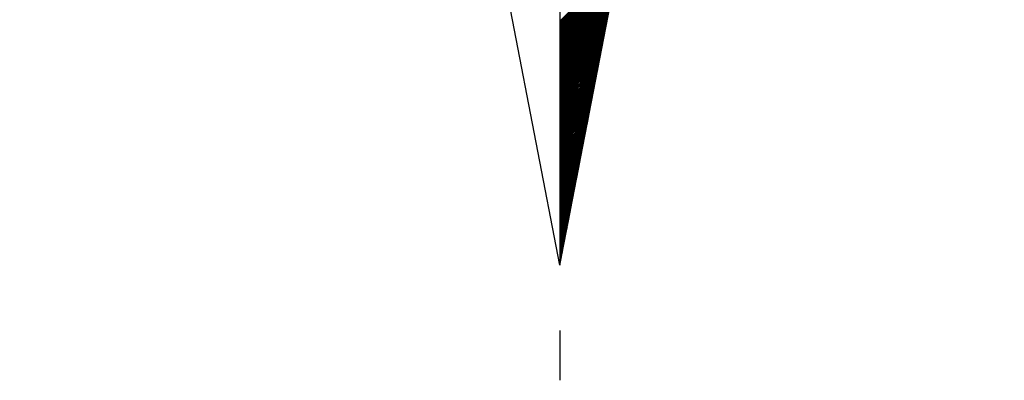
# Model space of a CAD drawing. Header units: metres. Extents: x 183400 to 184400, y 422200 to 427800.
# Tile 103 of 221: x 184159 to 184186, y 424949 to 424959. Entities that reach past the tile are written whole.
import ezdxf

# ---------------------------------------------------------------- set-up
doc = ezdxf.new("R2010")
doc.units = ezdxf.units.M
doc.layers.add('N_MK2', color=7, linetype='Continuous')
doc.layers.add('방위표', color=7, linetype='Continuous')

# ---------------------------------------------------------------- blocks, each defined once
blk = doc.blocks.new('N_MK2')
at = {"layer": '방위표', "color": 7, "linetype": 'Continuous'}
blk.add_lwpolyline([(-106.029, 0), (-33.696, -13.958), (0, 0), (-53.049, -53.048), (-13.958, -33.696), (0, 0), (0, -106.029), (13.958, -33.696), (0, 0), (53.048, -53.049), (33.696, -13.958), (0, 0), (106.028, 0), (33.696, 13.958), (0, 0), (53.049, 53.049), (13.958, 33.696), (0, 0), (0, 133.028), (-13.958, 33.696), (0, 0), (-53.049, 53.049), (-33.696, 13.958), (0, 0)], close=True, dxfattribs=at)
for points in [[(0, -106.029), (-13.958, -33.696)], [(0, -58.096), (11.461, -46.635)], [(0, -58.379), (11.394, -46.985)], [(0, -58.662), (11.326, -47.336)], [(0, -58.944), (11.258, -47.686)], [(0, -59.227), (11.191, -48.036)], [(0, -59.51), (11.123, -48.387)], [(0, -59.793), (11.055, -48.737)], [(0, -60.076), (10.988, -49.088)], [(0, -60.359), (10.92, -49.438)], [(0, -60.641), (10.853, -49.789)], [(0, -60.924), (10.785, -50.139)], [(0, -61.207), (10.717, -50.49)], [(0, -61.49), (10.65, -50.84)], [(0, -61.773), (10.582, -51.191)], [(0, -62.056), (10.514, -51.541)], [(0, -62.338), (10.447, -51.892)], [(0, -62.621), (10.379, -52.242)], [(0, -62.904), (10.312, -52.593)], [(0, -63.187), (10.244, -52.943)], [(0, -63.47), (10.176, -53.294)], [(0, -63.753), (10.109, -53.644)], [(0, -64.036), (10.041, -53.995)], [(0, -64.318), (9.973, -54.345)], [(0, -64.601), (9.906, -54.695)], [(0, -64.884), (9.838, -55.046)], [(0, -65.167), (9.771, -55.396)], [(0, -65.45), (9.703, -55.747)], [(0, -65.733), (9.635, -56.097)], [(0, -66.015), (9.568, -56.448)], [(0, -66.298), (9.5, -56.798)], [(0, -66.581), (9.432, -57.149)], [(0, -66.864), (9.365, -57.499)], [(0, -67.147), (9.297, -57.85)], [(0, -67.43), (9.229, -58.2)], [(0, -67.713), (9.162, -58.551)], [(0, -67.995), (9.094, -58.901)], [(0, -68.278), (9.027, -59.252)], [(0, -68.561), (8.959, -59.602)], [(0, -68.844), (8.891, -59.953)], [(0, -69.127), (8.824, -60.303)], [(0, -69.41), (8.756, -60.654)], [(0, -69.692), (8.688, -61.004)], [(0, -69.975), (8.621, -61.354)], [(0, -70.258), (8.553, -61.705)], [(0, -70.541), (8.486, -62.055)], [(0, -70.824), (8.418, -62.406)], [(0, -71.107), (8.35, -62.756)], [(0, -71.389), (8.283, -63.107)], [(0, -71.672), (8.215, -63.457)], [(0, -71.955), (8.147, -63.808)], [(0, -72.238), (8.08, -64.158)], [(0, -72.521), (8.012, -64.509)], [(0, -72.804), (7.944, -64.859)], [(0, -73.087), (7.877, -65.21)], [(0, -73.369), (7.809, -65.56)], [(0, -73.652), (7.742, -65.911)], [(0, -73.935), (7.674, -66.261)], [(0, -74.218), (7.606, -66.612)], [(0, -74.501), (7.539, -66.962)], [(0, -74.784), (7.471, -67.313)], [(0, -75.066), (7.403, -67.663)], [(0, -75.349), (7.336, -68.013)], [(0, -75.632), (7.268, -68.364)], [(0, -75.915), (7.201, -68.714)], [(0, -76.198), (7.133, -69.065)], [(0, -76.481), (7.065, -69.415)], [(0, -76.763), (6.998, -69.766)], [(0, -77.046), (6.93, -70.116)], [(0, -77.329), (6.862, -70.467)], [(0, -77.612), (6.795, -70.817)], [(0, -77.895), (6.727, -71.168)], [(0, -78.178), (6.66, -71.518)], [(0, -78.461), (6.592, -71.869)], [(0, -78.743), (6.524, -72.219)], [(0, -79.026), (6.457, -72.57)], [(0, -79.309), (6.389, -72.92)], [(0, -79.592), (6.321, -73.271)], [(0, -79.875), (6.254, -73.621)], [(0, -80.158), (6.186, -73.972)], [(0, -80.44), (6.118, -74.322)], [(0, -80.723), (6.051, -74.672)], [(0, -81.006), (5.983, -75.023)], [(0, -81.289), (5.916, -75.373)], [(0, -81.572), (5.848, -75.724)], [(0, -81.855), (5.78, -76.074)], [(0, -82.138), (5.713, -76.425)], [(0, -82.42), (5.645, -76.775)], [(0, -82.703), (5.577, -77.126)], [(0, -82.986), (5.51, -77.476)], [(0, -83.269), (5.442, -77.827)], [(0, -83.552), (5.375, -78.177)], [(0, -83.835), (5.307, -78.528)], [(0, -84.117), (5.239, -78.878)], [(0, -84.4), (5.172, -79.229)], [(0, -84.683), (5.104, -79.579)], [(0, -84.966), (5.036, -79.93)], [(0, -85.249), (4.969, -80.28)], [(0, -85.532), (4.901, -80.631)], [(0, -85.814), (4.833, -80.981)], [(0, -86.097), (4.766, -81.331)], [(0, -86.38), (4.698, -81.682)], [(0, -86.663), (4.631, -82.032)], [(0, -86.946), (4.563, -82.383)], [(0, -87.229), (4.495, -82.733)], [(0, -87.512), (4.428, -83.084)], [(0, -87.794), (4.36, -83.434)], [(0, -88.077), (4.292, -83.785)], [(0, -88.36), (4.225, -84.135)], [(0, -88.643), (4.157, -84.486)], [(0, -88.926), (4.09, -84.836)], [(0, -89.209), (4.022, -85.187)], [(0, -89.491), (3.954, -85.537)], [(0, -89.774), (3.887, -85.888)], [(0, -90.057), (3.819, -86.238)], [(0, -90.34), (3.751, -86.589)], [(0, -90.623), (3.684, -86.939)], [(0, -90.906), (3.616, -87.29)], [(0, -91.189), (3.549, -87.64)], [(0, -91.471), (3.481, -87.99)], [(0, -91.754), (3.413, -88.341)], [(0, -92.037), (3.346, -88.691)], [(0, -92.32), (3.278, -89.042)], [(0, -92.603), (3.21, -89.392)], [(0, -92.886), (3.143, -89.743)], [(0, -93.168), (3.075, -90.093)], [(0, -93.451), (3.007, -90.444)], [(0, -93.734), (2.94, -90.794)], [(0, -94.017), (2.872, -91.145)], [(0, -94.3), (2.805, -91.495)], [(0, -94.583), (2.737, -91.846)], [(0, -94.865), (2.669, -92.196)], [(0, -95.148), (2.602, -92.547)], [(0, -95.431), (2.534, -92.897)], [(0, -95.714), (2.466, -93.248)], [(0, -95.997), (2.399, -93.598)], [(0, -96.28), (2.331, -93.949)], [(0, -96.563), (2.264, -94.299)], [(0, -96.845), (2.196, -94.649)], [(0, -97.128), (2.128, -95)], [(0, -97.411), (2.061, -95.35)], [(0, -97.694), (1.993, -95.701)], [(0, -97.977), (1.925, -96.051)], [(0, -98.26), (1.858, -96.402)], [(0, -98.542), (1.79, -96.752)], [(0, -98.825), (1.722, -97.103)], [(0, -99.108), (1.655, -97.453)], [(0, -99.391), (1.587, -97.804)], [(0, -99.674), (1.52, -98.154)], [(0, -99.957), (1.452, -98.505)], [(0, -100.239), (1.384, -98.855)], [(0, -100.522), (1.317, -99.206)], [(0, -100.805), (1.249, -99.556)], [(0, -101.088), (1.181, -99.907)], [(0, -101.371), (1.114, -100.257)], [(0, -101.654), (1.046, -100.608)], [(0, -101.937), (0.979, -100.958)], [(0, -102.219), (0.911, -101.308)], [(0, -102.502), (0.843, -101.659)], [(0, -102.785), (0.776, -102.009)], [(0, -103.068), (0.708, -102.36)], [(0, -103.351), (0.64, -102.71)], [(0, -103.634), (0.573, -103.061)], [(0, -103.916), (0.505, -103.411)], [(0, -104.199), (0.437, -103.762)], [(0, -104.482), (0.37, -104.112)], [(0, -104.765), (0.302, -104.463)], [(0, -105.048), (0.235, -104.813)], [(0, -105.331), (0.167, -105.164)], [(0, -105.614), (0.099, -105.514)], [(0, -105.896), (0.032, -105.865)], [(0, -118.86), (0, -128.674)]]:
    blk.add_lwpolyline(points, dxfattribs=at)

msp = doc.modelspace()

# ---------------------------------------------------------------- block references
at = {"layer": 'N_MK2', "linetype": 'Continuous', "lineweight": 15, "xscale": 0.1399996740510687, "yscale": 0.1399996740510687, "zscale": 0.139999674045}
msp.add_blockref('N_MK2', (184173.805, 424966.673), dxfattribs=at)

doc.saveas('drawing.dxf')
